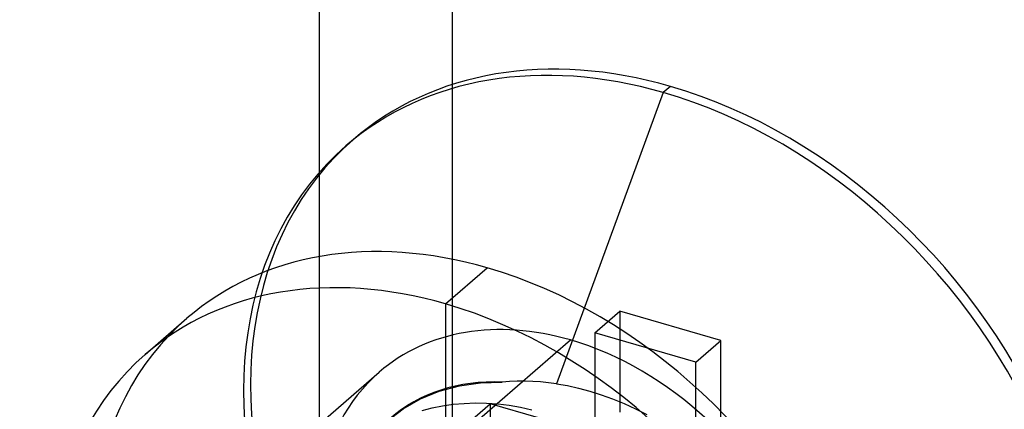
# Model space of a CAD drawing. Header units: millimetres. Extents: x -24 to 80, y -43 to 164.
# Tile 72 of 223: x 70.83 to 76.74, y 3.26 to 5.6. Entities that reach past the tile are written whole.
import ezdxf

# ---------------------------------------------------------------- set-up
doc = ezdxf.new("R2010")
doc.units = ezdxf.units.MM
doc.layers.add('MAIN-2', color=7, linetype='Continuous')

msp = doc.modelspace()

# ---------------------------------------------------------------- linework, layer by layer
at = {"layer": 'MAIN-2'}
for p, q in [((73.4227, 134.4006), (73.4227, -23.9088)), ((72.6227, 133.7078), (72.6227, -24.6017)), ((74.6892, 5.1588), (74.0474, 3.411)), ((74.7318, 5.1956), (74.6892, 5.1588)), ((72.784, 4.8383), (72.8266, 4.8751)), ((73.3818, 3.8901), (73.6318, 4.1066)), ((73.3818, 3.8901), (73.3818, 3.0241)), ((74.2787, 3.7156), (74.4287, 3.8455)), ((75.0349, 3.6705), (74.4287, 3.8455)), ((74.4287, 3.8455), (74.4287, 3.2393)), ((71.5797, 3.587), (71.8297, 3.8035)), ((73.3818, 3.0241), (74.1318, 3.6736)), ((74.8849, 3.5406), (74.2787, 3.7156)), ((74.2787, 3.7156), (74.2787, 3.1094)), ((74.8849, 3.5406), (75.0349, 3.6705)), ((75.0349, 3.0643), (75.0349, 3.6705)), ((74.8849, 2.9344), (74.8849, 3.5406)), ((72.2344, 2.8311), (72.9844, 3.4806)), ((73.3445, 3.3658), (73.465, 3.3983)), ((73.465, 3.3983), (73.5912, 3.4165)), ((73.5912, 3.4165), (73.7217, 3.4203)), ((73.7671, 3.4239), (73.7217, 3.4203)), ((73.8129, 3.4259), (73.7671, 3.4239)), ((73.8592, 3.4263), (73.8129, 3.4259)), ((73.9058, 3.4249), (73.8592, 3.4263)), ((73.9528, 3.4219), (73.9058, 3.4249)), ((74, 3.4173), (73.9528, 3.4219)), ((74.0474, 3.411), (74, 3.4173)), ((74.0474, 3.411), (74.114, 3.3994)), ((74.114, 3.3994), (74.1813, 3.3846)), ((74.1813, 3.3846), (74.249, 3.3665)), ((73.127, 3.26), (73.2313, 3.3194)), ((73.2313, 3.3194), (73.3445, 3.3658)), ((74.249, 3.3665), (74.3171, 3.3451)), ((74.3171, 3.3451), (74.3853, 3.3203)), ((74.3853, 3.3203), (74.4536, 3.2923)), ((73.0328, 3.1885), (73.127, 3.26)), ((73.2412, 3.2493), (73.302, 3.2653)), ((73.302, 3.2653), (73.3647, 3.278)), ((73.3647, 3.278), (73.4288, 3.2873)), ((73.4288, 3.2873), (73.4941, 3.2931)), ((73.4941, 3.2931), (73.5604, 3.2954)), ((73.4992, 3.1612), (73.6492, 3.2911)), ((73.5604, 3.2954), (73.6275, 3.2942)), ((73.6275, 3.2942), (73.6952, 3.2895)), ((74.2555, 3.1161), (73.6492, 3.2911)), ((73.6492, 3.2911), (73.6492, 2.6849)), ((73.6952, 3.2895), (73.7634, 3.2814)), ((73.7634, 3.2814), (73.832, 3.2698)), ((73.832, 3.2698), (73.9008, 3.2549)), ((74.4536, 3.2923), (74.5218, 3.2608)), ((74.5218, 3.2608), (74.5896, 3.2261))]:
    msp.add_line(p, q, dxfattribs=at)
for centre, major_axis, start_param, end_param in [((74.7318, 2.6755), (-1.905, 2.1998), -0.857072, 0.000079), ((74.6892, 2.6386), (1.905, -2.1998), 2.284521, 3.141672), ((74.6892, 2.6386), (1.905, -2.1998), 0.000079, 2.284521), ((74.7318, 2.6755), (-1.905, 2.1998), -3.141514, -0.857072), ((74.7318, 2.6755), (-1.905, 2.1998), 0.000079, 2.284521), ((74.6892, 2.6386), (1.905, -2.1998), -3.141514, -0.857072), ((73.6318, 1.7229), (-1.8019, 2.0807), -0.857072, 0.000079), ((73.3818, 1.5064), (1.8019, -2.0807), 2.284521, 3.141672), ((73.6318, 1.7229), (-1.8019, 2.0807), -3.141514, -0.857072), ((73.3818, 1.5064), (1.8019, -2.0807), 0.000079, 2.284521), ((73.6318, 1.7229), (-1.8019, 2.0807), 0.000079, 2.284521), ((74.1318, 2.1559), (1.1473, -1.3248), 2.284521, 3.141672), ((74.1318, 2.1559), (1.1473, -1.3248), 0.000079, 2.284521), ((73.3818, 1.5064), (1.8019, -2.0807), -3.141514, -0.857072), ((74.1318, 2.1559), (1.1473, -1.3248), -3.141514, -0.857072), ((74.0318, 2.0693), (-0.982, 1.1339), -0.616087, 0.000001)]:
    msp.add_ellipse(centre, major_axis=major_axis, ratio=0.75, start_param=start_param, end_param=end_param, dxfattribs=at)

doc.saveas('drawing.dxf')
